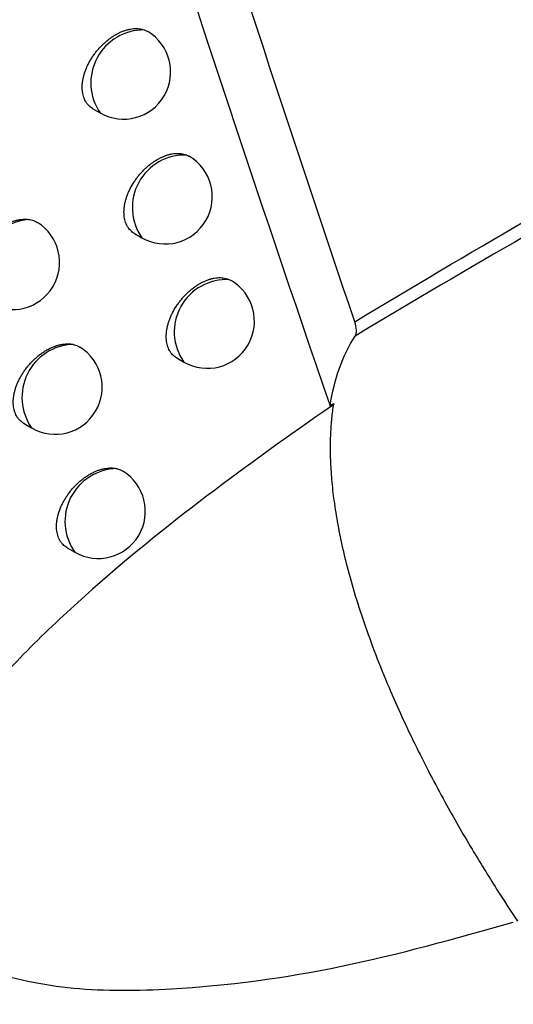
# Model space of a CAD drawing. Header units: millimetres. Extents: x -0.41 to 0.79, y -0.23 to 0.59.
# Tile 72 of 83: x 0.62089 to 0.62613, y 0.28799 to 0.29843. Entities that reach past the tile are written whole.
import ezdxf

# ---------------------------------------------------------------- set-up
doc = ezdxf.new("R2010")
doc.units = ezdxf.units.MM

msp = doc.modelspace()

# ---------------------------------------------------------------- linework, layer by layer
at = {"color": 7, "linetype": 'Continuous', "lineweight": 25}
for p, q in [((0.6216663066, 0.2974896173), (0.6217427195, 0.2974455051)), ((0.6221097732, 0.2961642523), (0.6221850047, 0.2961208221)), ((0.6231187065, 0.2956743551), (0.6231335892, 0.2956647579)), ((0.622557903, 0.2948441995), (0.6226319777, 0.2948014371)), ((0.6242209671, 0.2943610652), (0.6242249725, 0.2943494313)), ((0.6209351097, 0.2941482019), (0.6210158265, 0.2941016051)), ((0.6213941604, 0.2928298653), (0.6214736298, 0.2927839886))]:
    msp.add_line(p, q, dxfattribs=at)
at = {"color": 9, "linetype": 'Continuous', "lineweight": 25}
for centre, radius, start, end in [((0.6222068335, 0.297763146), 0.0005624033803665, 89.5224729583, 214.3878513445), ((0.6226439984, 0.2964393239), 0.0005586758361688, 88.1021215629, 214.7572901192), ((0.6210253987, 0.2957484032), 0.0005648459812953, 92.9405084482, 214.9752035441), ((0.6230851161, 0.2951209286), 0.000554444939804, 86.5266728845, 215.186285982), ((0.6214759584, 0.2944259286), 0.0005629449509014, 91.9958159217, 215.1780593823), ((0.6219307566, 0.2931088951), 0.0005608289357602, 90.9776235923, 215.4036113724)]:
    msp.add_arc(centre, radius, start, end, dxfattribs=at)
at = {"color": 7, "linetype": 'Continuous', "lineweight": 25}
for centre, radius, start, end in [((0.6219926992, 0.2978785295), 0.0005000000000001, 240.0026882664, 59.2085052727), ((0.6224349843, 0.2965538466), 0.0005, 240.0026882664, 59.4048516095), ((0.6208125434, 0.2958576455), 0.0005, 240.0026882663, 57.9827083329), ((0.6228819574, 0.2952344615), 0.0005, 240.0026882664, 59.676620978), ((0.6212658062, 0.2945346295), 0.0005, 240.0026882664, 58.3179441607), ((0.6217236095, 0.293217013), 0.0005, 240.0026882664, 58.5485852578)]:
    msp.add_arc(centre, radius, start, end, dxfattribs=at)
for points in [[(0.6219253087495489, 0.3011555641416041), (0.6226580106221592, 0.2988585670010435), (0.6234114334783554, 0.2965857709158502), (0.6241858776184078, 0.2943369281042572)], [(0.6244480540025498, 0.2952293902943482), (0.6237979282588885, 0.2971454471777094), (0.6231628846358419, 0.2990782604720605), (0.6225429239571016, 0.3010278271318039)], [(0.6244510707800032, 0.2950768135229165), (0.6244719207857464, 0.2951095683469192), (0.6244706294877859, 0.2951628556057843), (0.62444805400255, 0.2952293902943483)], [(0.6241858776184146, 0.2943369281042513), (0.6242306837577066, 0.2946213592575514), (0.6243190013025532, 0.2948693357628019), (0.6244510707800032, 0.2950768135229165)], [(0.624185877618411, 0.2943369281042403), (0.6241975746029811, 0.2943449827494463), (0.6242092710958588, 0.2943530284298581), (0.624220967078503, 0.2943610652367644)], [(0.624224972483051, 0.294349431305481), (0.6242130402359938, 0.2943412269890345), (0.6242011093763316, 0.2943330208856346), (0.6241891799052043, 0.2943248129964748)]]:
    msp.add_open_spline(points, degree=3, dxfattribs=at)
for points, knots in [([(0.62444805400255, 0.2952293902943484), (0.6256597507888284, 0.295958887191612), (0.6268484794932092, 0.2966435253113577), (0.6291789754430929, 0.2979643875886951), (0.6303156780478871, 0.298596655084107), (0.6314242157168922, 0.299205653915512)], [0, 0, 0, 0, 0.5, 0.5, 1, 1, 1, 1]), ([(0.6314575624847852, 0.2990545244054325), (0.6303428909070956, 0.2984443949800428), (0.6292010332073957, 0.297811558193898), (0.6268606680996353, 0.2964902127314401), (0.6256673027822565, 0.2958056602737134), (0.6244510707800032, 0.2950768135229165)], [0, 0, 0, 0, 0.5, 0.5, 1, 1, 1, 1]), ([(0.621666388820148, 0.2974897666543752), (0.6216655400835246, 0.2974901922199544), (0.621656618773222, 0.2974946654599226), (0.6216414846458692, 0.2975059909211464), (0.6216211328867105, 0.2975238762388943), (0.6216031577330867, 0.2975450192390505), (0.6215877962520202, 0.297568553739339), (0.6215752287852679, 0.297594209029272), (0.6215653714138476, 0.2976218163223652), (0.6215581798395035, 0.2976517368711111), (0.621552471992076, 0.2976936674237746), (0.6215524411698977, 0.2977385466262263), (0.6215580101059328, 0.297785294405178), (0.6215650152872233, 0.2978212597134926), (0.621574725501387, 0.2978576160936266), (0.6215869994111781, 0.2978940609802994), (0.6216019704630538, 0.2979309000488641), (0.6216194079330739, 0.2979674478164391), (0.6216391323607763, 0.2980034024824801), (0.6216610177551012, 0.2980386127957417), (0.6216852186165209, 0.2980732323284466), (0.6217113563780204, 0.2981066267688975), (0.6217390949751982, 0.298138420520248), (0.6217683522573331, 0.2981685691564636), (0.6217992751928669, 0.2981971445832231), (0.6218313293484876, 0.2982235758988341), (0.6218641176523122, 0.2982475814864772), (0.6218975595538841, 0.298269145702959), (0.6219318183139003, 0.2982882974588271), (0.6219662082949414, 0.2983045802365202), (0.6220003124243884, 0.2983178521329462), (0.6220340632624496, 0.2983281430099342), (0.6220676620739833, 0.2983354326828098), (0.6220997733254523, 0.2983394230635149), (0.6221398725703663, 0.2983405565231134), (0.6221773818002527, 0.2983364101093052), (0.6222029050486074, 0.2983282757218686), (0.6222115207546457, 0.2983255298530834)], [0, 0, 0, 0, 0.0028842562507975, 0.0303172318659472, 0.057943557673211, 0.0861827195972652, 0.114634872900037, 0.1417949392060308, 0.1691455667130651, 0.1970984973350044, 0.2252599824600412, 0.2795904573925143, 0.3071674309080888, 0.3351455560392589, 0.3622613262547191, 0.3895650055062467, 0.4171583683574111, 0.4451474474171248, 0.4723629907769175, 0.4997647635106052, 0.5277507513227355, 0.55593730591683, 0.5834297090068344, 0.6111104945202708, 0.6393832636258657, 0.6678597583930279, 0.6955816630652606, 0.7234948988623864, 0.7520113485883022, 0.7807362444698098, 0.8085378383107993, 0.836533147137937, 0.8651411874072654, 0.8939617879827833, 0.9201660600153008, 0.9730510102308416, 1, 1, 1, 1]), ([(0.6222115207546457, 0.2983255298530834), (0.6222199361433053, 0.2983223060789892), (0.6222328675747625, 0.2983173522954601), (0.6222443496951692, 0.2983102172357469), (0.6222483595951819, 0.2983077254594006)], [0, 0, 0, 0, 0.6507700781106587, 1, 1, 1, 1]), ([(0.6221098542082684, 0.296164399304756), (0.6221090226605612, 0.2961648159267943), (0.6221001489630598, 0.2961692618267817), (0.6220850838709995, 0.2961805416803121), (0.6220648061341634, 0.296198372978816), (0.6220468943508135, 0.2962194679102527), (0.6220265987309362, 0.2962506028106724), (0.6220115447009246, 0.296286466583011), (0.6220020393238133, 0.2963260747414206), (0.6219977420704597, 0.2963576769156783), (0.6219963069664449, 0.2963905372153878), (0.621997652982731, 0.2964244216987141), (0.6220018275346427, 0.2964597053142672), (0.6220088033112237, 0.2964957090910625), (0.6220184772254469, 0.2965321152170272), (0.6220307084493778, 0.2965686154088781), (0.622045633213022, 0.296605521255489), (0.6220687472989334, 0.2966542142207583), (0.622096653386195, 0.296702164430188), (0.6221286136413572, 0.2967481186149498), (0.6221546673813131, 0.2967815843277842), (0.6221823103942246, 0.2968134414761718), (0.6222114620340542, 0.2968436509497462), (0.6222422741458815, 0.2968722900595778), (0.6222742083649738, 0.2968987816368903), (0.6223068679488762, 0.2969228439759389), (0.6223401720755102, 0.2969444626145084), (0.6223742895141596, 0.2969636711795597), (0.6224085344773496, 0.2969800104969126), (0.6224424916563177, 0.2969933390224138), (0.6224760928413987, 0.2970036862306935), (0.6225095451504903, 0.2970110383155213), (0.6225420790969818, 0.2970151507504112), (0.6225733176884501, 0.297016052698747), (0.6226032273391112, 0.2970138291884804), (0.6226320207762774, 0.297008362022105), (0.6226514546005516, 0.2970021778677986), (0.6226613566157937, 0.2969981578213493), (0.6226625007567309, 0.2969976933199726)], [0, 0, 0, 0, 0.002806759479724, 0.0299517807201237, 0.0572879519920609, 0.085229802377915, 0.1133820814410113, 0.1673057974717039, 0.1949813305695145, 0.2228631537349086, 0.2496995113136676, 0.27672369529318, 0.304038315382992, 0.3317502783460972, 0.3586081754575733, 0.3856522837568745, 0.4129835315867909, 0.4407070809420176, 0.4947380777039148, 0.5224479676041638, 0.5503567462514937, 0.5775611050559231, 0.6049520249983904, 0.632929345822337, 0.6611085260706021, 0.6885255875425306, 0.7161319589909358, 0.7443352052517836, 0.7727447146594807, 0.8002342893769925, 0.8279153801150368, 0.8562021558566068, 0.88469900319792, 0.9120949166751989, 0.9396830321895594, 0.9678800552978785, 0.9962886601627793, 1, 1, 1, 1]), ([(0.6226625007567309, 0.2969976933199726), (0.6226707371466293, 0.2969942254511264), (0.6226800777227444, 0.2969902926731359), (0.6226883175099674, 0.2969847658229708), (0.6226892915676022, 0.2969841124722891)], [0, 0, 0, 0, 0.881786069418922, 0.9999999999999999, 0.9999999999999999, 0.9999999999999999, 0.9999999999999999]), ([(0.620480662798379, 0.2954721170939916), (0.6204797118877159, 0.2954725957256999), (0.6204705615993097, 0.2954772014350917), (0.6204551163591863, 0.2954887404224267), (0.6204344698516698, 0.2955068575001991), (0.6204162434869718, 0.2955282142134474), (0.6204006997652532, 0.2955519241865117), (0.6203880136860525, 0.2955777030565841), (0.62037809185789, 0.2956053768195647), (0.6203708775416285, 0.2956353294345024), (0.620366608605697, 0.2956668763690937), (0.6203652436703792, 0.2956995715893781), (0.6203666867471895, 0.2957332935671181), (0.6203710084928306, 0.2957684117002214), (0.6203781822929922, 0.295804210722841), (0.6203880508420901, 0.2958402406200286), (0.620400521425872, 0.2958764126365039), (0.6204157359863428, 0.2959129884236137), (0.6204334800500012, 0.2959493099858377), (0.6204535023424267, 0.2959849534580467), (0.6204757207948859, 0.2960198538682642), (0.6205002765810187, 0.2960541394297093), (0.6205268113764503, 0.296087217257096), (0.6205549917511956, 0.2961187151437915), (0.6205847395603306, 0.2961485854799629), (0.6206161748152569, 0.2961768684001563), (0.6206487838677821, 0.2962030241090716), (0.6206821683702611, 0.2962267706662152), (0.6207162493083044, 0.2962480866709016), (0.620751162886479, 0.2962669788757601), (0.6207862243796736, 0.2962830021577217), (0.6208210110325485, 0.296296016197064), (0.6208554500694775, 0.2963060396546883), (0.6208897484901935, 0.2963130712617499), (0.6209251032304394, 0.2963170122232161), (0.6209611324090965, 0.2963175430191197), (0.620984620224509, 0.2963141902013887), (0.6209964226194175, 0.2963125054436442)], [0, 0, 0, 0, 0.0033144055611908, 0.0318933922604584, 0.0606746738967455, 0.0900980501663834, 0.1197449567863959, 0.1479587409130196, 0.1763710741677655, 0.2054113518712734, 0.2346691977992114, 0.2626639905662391, 0.2908533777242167, 0.3196552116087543, 0.3486679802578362, 0.3766907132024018, 0.4049057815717, 0.4337239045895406, 0.4627488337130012, 0.4910297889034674, 0.5195034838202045, 0.5485808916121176, 0.577865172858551, 0.6065150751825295, 0.6353605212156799, 0.6648197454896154, 0.6944899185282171, 0.7234520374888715, 0.7526136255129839, 0.7824039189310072, 0.8124114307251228, 0.8414888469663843, 0.870769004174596, 0.90069093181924, 0.9308357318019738, 0.9652456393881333, 0.9999999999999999, 0.9999999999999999, 0.9999999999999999, 0.9999999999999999]), ([(0.6209964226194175, 0.2963125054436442), (0.621005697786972, 0.2963105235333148), (0.6210243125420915, 0.2963065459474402), (0.6210501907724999, 0.2962965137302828), (0.6210679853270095, 0.2962881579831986), (0.6210764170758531, 0.2962821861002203), (0.6210773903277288, 0.2962814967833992)], [0, 0, 0, 0, 0.3154527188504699, 0.6330963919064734, 0.9576493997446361, 1, 1, 1, 1]), ([(0.623105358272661, 0.2652140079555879), (0.6229938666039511, 0.2654851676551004), (0.622436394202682, 0.2668410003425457), (0.6210331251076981, 0.2704035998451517), (0.6190263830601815, 0.2760039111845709), (0.6169380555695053, 0.2827531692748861), (0.615155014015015, 0.2893995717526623), (0.6142110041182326, 0.2938027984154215), (0.6137491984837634, 0.2959568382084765)], [0, 0, 0, 0, 0.0280700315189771, 0.1403536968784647, 0.364943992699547, 0.5897806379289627, 0.7993224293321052, 0.9999999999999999, 0.9999999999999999, 0.9999999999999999, 0.9999999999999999]), ([(0.6225579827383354, 0.2948443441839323), (0.6225571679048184, 0.2948447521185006), (0.6225483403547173, 0.2948491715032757), (0.6225333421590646, 0.2948604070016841), (0.6225131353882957, 0.2948781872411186), (0.6224952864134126, 0.2948992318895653), (0.6224800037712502, 0.2949227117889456), (0.6224674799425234, 0.2949483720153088), (0.6224576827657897, 0.2949759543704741), (0.6224505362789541, 0.2950058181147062), (0.6224462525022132, 0.2950373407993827), (0.6224448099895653, 0.2950702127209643), (0.622446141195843, 0.2951041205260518), (0.6224502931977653, 0.2951394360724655), (0.622457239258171, 0.2951754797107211), (0.6224668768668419, 0.2952119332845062), (0.6224790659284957, 0.2952484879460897), (0.6224939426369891, 0.2952854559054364), (0.6225170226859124, 0.2953343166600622), (0.6225448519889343, 0.295382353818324), (0.6225767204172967, 0.2954283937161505), (0.6226026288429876, 0.2954618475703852), (0.6226301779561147, 0.2954937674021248), (0.6226592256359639, 0.2955240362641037), (0.622689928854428, 0.2955527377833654), (0.622721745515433, 0.2955792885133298), (0.6227542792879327, 0.2956034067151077), (0.6227874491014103, 0.2956250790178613), (0.6228214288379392, 0.295644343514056), (0.6228555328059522, 0.2956607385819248), (0.6228893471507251, 0.2956741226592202), (0.6229228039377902, 0.2956845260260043), (0.6229561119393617, 0.295691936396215), (0.6229885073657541, 0.2956961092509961), (0.6230196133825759, 0.2956970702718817), (0.6230494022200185, 0.295694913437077), (0.6230780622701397, 0.295689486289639), (0.6231011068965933, 0.2956822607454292), (0.623114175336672, 0.2956763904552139), (0.6231187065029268, 0.2956743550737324)], [0, 0, 0, 0, 0.0027290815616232, 0.0295656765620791, 0.0565910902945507, 0.0842146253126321, 0.112045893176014, 0.1387440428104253, 0.1656306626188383, 0.1928097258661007, 0.2203896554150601, 0.2469459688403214, 0.2736881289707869, 0.3007176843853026, 0.3281404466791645, 0.3547180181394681, 0.3814799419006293, 0.4085262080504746, 0.4359610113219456, 0.48959970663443, 0.5168190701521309, 0.5444273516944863, 0.5713227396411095, 0.5984027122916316, 0.6260630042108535, 0.6539231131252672, 0.6810153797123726, 0.7082947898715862, 0.7361642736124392, 0.7642376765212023, 0.7913958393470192, 0.8187431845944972, 0.8466887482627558, 0.8748417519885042, 0.9019116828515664, 0.9291714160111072, 0.9570322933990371, 0.9851019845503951, 1, 1, 1, 1]), ([(0.6209351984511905, 0.2941483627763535), (0.6209342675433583, 0.294148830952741), (0.6209251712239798, 0.2941534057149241), (0.6209098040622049, 0.2941648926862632), (0.6208892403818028, 0.2941829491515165), (0.6208710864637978, 0.2942042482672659), (0.6208555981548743, 0.2942279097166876), (0.6208429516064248, 0.2942536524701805), (0.6208330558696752, 0.2942813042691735), (0.6208258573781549, 0.2943112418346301), (0.6208215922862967, 0.2943427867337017), (0.620820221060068, 0.2943754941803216), (0.6208216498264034, 0.2944092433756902), (0.6208259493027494, 0.2944443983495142), (0.62083309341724, 0.2944802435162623), (0.6208429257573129, 0.2945163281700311), (0.6208553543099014, 0.294552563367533), (0.6208705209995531, 0.294589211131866), (0.6208882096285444, 0.294625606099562), (0.6209081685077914, 0.2946613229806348), (0.6209303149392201, 0.2946962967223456), (0.620954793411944, 0.294730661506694), (0.6209812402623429, 0.2947638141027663), (0.6210093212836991, 0.2947953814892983), (0.6210389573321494, 0.2948253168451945), (0.6210702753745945, 0.2948536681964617), (0.6211027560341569, 0.2948798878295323), (0.6211360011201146, 0.2949036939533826), (0.6211699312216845, 0.2949250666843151), (0.6212046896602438, 0.29494401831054), (0.621239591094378, 0.2949601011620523), (0.6212742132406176, 0.2949731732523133), (0.6213084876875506, 0.2949832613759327), (0.6213426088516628, 0.2949903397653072), (0.6213721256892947, 0.2949937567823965), (0.6214039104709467, 0.2949948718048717), (0.6214308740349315, 0.2949933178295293), (0.6214499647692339, 0.2949897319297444), (0.6214563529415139, 0.294988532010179)], [0, 0, 0, 0, 0.0032327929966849, 0.0315890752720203, 0.0601458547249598, 0.0893387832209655, 0.118753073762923, 0.1467678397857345, 0.1749795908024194, 0.2038142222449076, 0.2328646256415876, 0.2606756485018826, 0.2886799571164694, 0.3172926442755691, 0.3461148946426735, 0.3739539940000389, 0.401984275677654, 0.4306141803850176, 0.4594497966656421, 0.4875324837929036, 0.5158067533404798, 0.5446813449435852, 0.573761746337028, 0.6021904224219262, 0.630813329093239, 0.6600460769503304, 0.6894884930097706, 0.718208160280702, 0.7471257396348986, 0.7766671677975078, 0.8064241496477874, 0.8352493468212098, 0.8642755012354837, 0.8939376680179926, 0.9238206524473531, 0.9427671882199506, 0.9808486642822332, 1, 1, 1, 1]), ([(0.6214563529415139, 0.294988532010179), (0.6214744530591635, 0.2949836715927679), (0.621500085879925, 0.2949767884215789), (0.6215217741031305, 0.2949637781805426), (0.6215281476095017, 0.2949599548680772)], [0, 0, 0, 0, 0.7061305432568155, 1, 1, 1, 1]), ([(0.6242205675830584, 0.2943543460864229), (0.6242137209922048, 0.2943053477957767), (0.6241995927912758, 0.2942042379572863), (0.6241884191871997, 0.2940396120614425), (0.6241852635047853, 0.2938584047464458), (0.6241924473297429, 0.2936589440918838), (0.6242113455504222, 0.2934404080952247), (0.6242437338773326, 0.2932018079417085), (0.6242913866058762, 0.292942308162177), (0.6243562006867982, 0.2926611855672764), (0.6244400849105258, 0.2923577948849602), (0.624579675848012, 0.2919251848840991), (0.6247907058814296, 0.2913777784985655), (0.6250842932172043, 0.2907380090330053), (0.6253845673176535, 0.2901624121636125), (0.6256733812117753, 0.2896602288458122), (0.6259338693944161, 0.2892376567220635), (0.6261016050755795, 0.2889814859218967), (0.6261760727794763, 0.2888677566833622)], [0, 0, 0, 0, 0.0375983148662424, 0.0775855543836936, 0.1199611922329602, 0.1647244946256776, 0.2118745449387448, 0.2614102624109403, 0.3133304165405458, 0.36763363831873, 0.4243184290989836, 0.4833831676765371, 0.602872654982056, 0.7089877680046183, 0.8017446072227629, 0.8811574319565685, 0.947238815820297, 0.9999999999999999, 0.9999999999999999, 0.9999999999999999, 0.9999999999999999]), ([(0.6241891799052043, 0.2943248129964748), (0.623751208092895, 0.294023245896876), (0.6233115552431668, 0.2937088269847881), (0.6224382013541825, 0.29304509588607), (0.622006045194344, 0.292697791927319), (0.6213736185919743, 0.2921337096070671), (0.6211668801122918, 0.2919394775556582), (0.6207692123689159, 0.2915364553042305), (0.6205776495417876, 0.2913274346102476), (0.6203085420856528, 0.2909952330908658), (0.6202219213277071, 0.2908813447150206), (0.6200573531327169, 0.2906447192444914), (0.6199801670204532, 0.2905228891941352), (0.6198435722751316, 0.290276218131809), (0.619783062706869, 0.2901490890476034), (0.6196884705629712, 0.2898975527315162), (0.6196541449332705, 0.2897732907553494), (0.619635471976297, 0.289650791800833)], [0, 0, 0, 0, 0.250000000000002, 0.250000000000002, 0.500000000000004, 0.500000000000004, 0.625000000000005, 0.625000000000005, 0.750000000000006, 0.750000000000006, 0.8125000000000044, 0.8125000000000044, 0.875000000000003, 0.875000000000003, 0.9375000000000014, 0.9375000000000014, 1, 1, 1, 1]), ([(0.6213942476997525, 0.2928300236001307), (0.6213933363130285, 0.2928304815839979), (0.6213842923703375, 0.2928350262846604), (0.6213690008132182, 0.2928464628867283), (0.6213485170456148, 0.2928644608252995), (0.6213304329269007, 0.2928857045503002), (0.6213149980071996, 0.2929093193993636), (0.6213023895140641, 0.2929350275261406), (0.6212925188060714, 0.2929626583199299), (0.6212853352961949, 0.2929925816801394), (0.6212810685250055, 0.2930241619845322), (0.6212796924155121, 0.2930569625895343), (0.6212811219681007, 0.2930907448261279), (0.6212854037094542, 0.2931258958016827), (0.621292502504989, 0.2931617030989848), (0.6213055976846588, 0.2932100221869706), (0.6213240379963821, 0.293258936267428), (0.6213474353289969, 0.2933073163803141), (0.621367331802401, 0.2933431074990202), (0.6213894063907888, 0.2933781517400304), (0.6214138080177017, 0.2934125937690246), (0.6214401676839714, 0.2934458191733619), (0.6214681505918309, 0.2934774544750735), (0.6214976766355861, 0.2935074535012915), (0.6215288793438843, 0.293535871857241), (0.6215612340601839, 0.2935621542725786), (0.6215943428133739, 0.2935860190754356), (0.6216281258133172, 0.2936074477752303), (0.621662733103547, 0.2936264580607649), (0.6216974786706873, 0.2936425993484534), (0.6217319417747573, 0.2936557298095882), (0.6217660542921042, 0.2936658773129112), (0.6218000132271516, 0.2936730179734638), (0.6218301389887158, 0.2936765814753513), (0.621863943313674, 0.2936777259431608), (0.6218934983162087, 0.2936756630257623), (0.621914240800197, 0.2936711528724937), (0.6219211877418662, 0.2936696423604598)], [0, 0, 0, 0, 0.003151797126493, 0.0312761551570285, 0.0595991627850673, 0.0885522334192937, 0.117724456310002, 0.1455296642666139, 0.1735302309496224, 0.2021484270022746, 0.2309805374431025, 0.2586963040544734, 0.2866060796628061, 0.3148157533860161, 0.343435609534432, 0.3710794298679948, 0.4272937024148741, 0.4559278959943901, 0.4838012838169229, 0.511865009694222, 0.5405253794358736, 0.5693903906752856, 0.5975879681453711, 0.6259783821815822, 0.6549744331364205, 0.6841787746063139, 0.7126473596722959, 0.7413122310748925, 0.7705958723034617, 0.8000933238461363, 0.8286584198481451, 0.857422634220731, 0.8868169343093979, 0.9164299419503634, 0.9371904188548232, 0.9789642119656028, 1, 1, 1, 1]), ([(0.6219211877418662, 0.2936696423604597), (0.6219300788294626, 0.293667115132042), (0.6219479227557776, 0.293662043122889), (0.6219688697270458, 0.2936529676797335), (0.6219802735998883, 0.2936457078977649), (0.6219841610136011, 0.2936432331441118)], [0, 0, 0, 0, 0.3956127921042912, 0.7939732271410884, 1, 1, 1, 1]), ([(0.6197695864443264, 0.2889571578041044), (0.6198088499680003, 0.2888819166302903), (0.6199635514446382, 0.2885854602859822), (0.6205643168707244, 0.2883073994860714), (0.6214490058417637, 0.2881224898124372), (0.6227381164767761, 0.2881352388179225), (0.624305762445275, 0.2883450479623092), (0.6255229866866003, 0.2886855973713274), (0.6261320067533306, 0.288855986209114)], [0, 0, 0, 0, 0.0409689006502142, 0.1614208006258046, 0.3166827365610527, 0.4726217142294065, 0.73613410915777, 1, 1, 1, 1])]:
    msp.add_open_spline(points, degree=3, knots=knots, dxfattribs=at)

doc.saveas('drawing.dxf')
